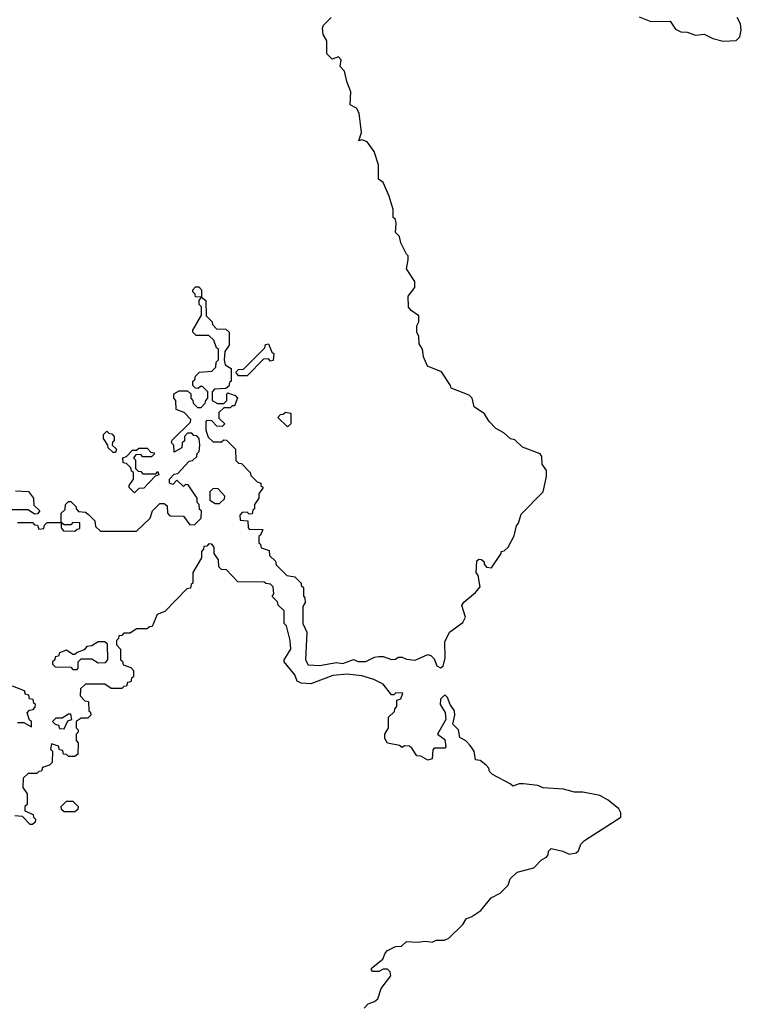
# Model space of a CAD drawing. Extents: x 2776963 to 2884430, y 684484 to 829250.
# Tile 7 of 256: x 2835305 to 2838700, y 704395 to 709025. Entities that reach past the tile are written whole.
import ezdxf

# ---------------------------------------------------------------- set-up
doc = ezdxf.new("R2010")
doc.units = 0

msp = doc.modelspace()

# ---------------------------------------------------------------- linework, layer by layer
at = {"layer": '0CON20XD'}
for points in [[(2838218.8, 709038.8), (2838275, 709016.7), (2838365, 709017.5), (2838390.7, 708980.7), (2838415, 708967.5), (2838445, 708966.7), (2838485, 708952.5), (2838525, 708956.2), (2838566.7, 708936.7), (2838615, 708923.3), (2838675, 708926.7), (2838693.3, 708945), (2838700, 708975), (2838696.2, 709006.2), (2838680, 709035)], [(2837125, 707922.5), (2837097.5, 707975), (2837092.5, 708005), (2837073.3, 708025), (2837076.4, 708066.4), (2837072.5, 708085), (2837062.5, 708095), (2837061.7, 708131.7), (2837042.5, 708195), (2837015, 708260), (2836992.5, 708275), (2836993, 708343), (2836972.5, 708405), (2836940, 708450), (2836915, 708460), (2836900, 708455), (2836913.8, 708495), (2836902.5, 708585), (2836889.3, 708609.3), (2836860, 708625), (2836862.5, 708685), (2836843.6, 708733.6), (2836833.6, 708783.6), (2836812.5, 708805), (2836817, 708837), (2836805, 708850), (2836775, 708840), (2836750, 708865), (2836750, 708925), (2836732.5, 708955), (2836730, 708985), (2836735, 709000), (2836770, 709035)], [(2835295, 706660), (2835365, 706660), (2835375, 706650), (2835388.3, 706648.3), (2835395, 706630), (2835418.3, 706631.7), (2835421.7, 706648.3), (2835435, 706660), (2835500, 706660), (2835500, 706705), (2835518.3, 706721.7), (2835520, 706745), (2835535, 706760), (2835545, 706760), (2835570, 706735), (2835570, 706725), (2835581.7, 706711.7), (2835615, 706710), (2835628.3, 706698.3), (2835658.3, 706668.3), (2835661.7, 706641.7), (2835685, 706620), (2835855, 706620), (2835918.3, 706681.7), (2835930, 706715), (2835965, 706750), (2835985, 706750), (2835998.3, 706738.3), (2836000, 706705), (2836011.7, 706691.7), (2836075, 706690), (2836105, 706650), (2836128.3, 706651.7), (2836158.3, 706681.7), (2836160, 706715), (2836151.7, 706721.7), (2836150, 706745), (2836140, 706755), (2836140, 706775), (2836098.3, 706838.3), (2836085, 706840), (2836075, 706830), (2836045, 706860), (2836025, 706840), (2836010, 706845), (2836010, 706865), (2836031.7, 706888.3), (2836048.3, 706891.7), (2836101.7, 706948.3), (2836118.3, 706951.7), (2836138.3, 706971.7), (2836140, 706985), (2836150, 706995), (2836152.5, 707025), (2836150, 707055), (2836138.3, 707068.3), (2836125, 707070), (2836115, 707080), (2836095, 707080), (2836080, 707065), (2836080, 707045), (2836070, 707035), (2836068.3, 707011.7), (2836031.7, 706991.7), (2836030, 707025), (2836020, 707035), (2836021.7, 707048.3), (2836108.3, 707131.7), (2836110, 707145), (2836078.3, 707178.3), (2836041.7, 707191.7), (2836040, 707235), (2836030, 707245), (2836030, 707265), (2836055, 707280), (2836095, 707280), (2836110, 707265), (2836110, 707245), (2836120, 707235), (2836121.7, 707221.7), (2836141.7, 707201.7), (2836158.3, 707201.7), (2836178.3, 707221.7), (2836180, 707235), (2836190, 707245), (2836190, 707275), (2836165, 707300), (2836155, 707300), (2836145, 707290), (2836131.7, 707291.7), (2836120, 707305), (2836120, 707325), (2836128.3, 707331.7), (2836131.7, 707348.3), (2836151.7, 707368.3), (2836208.3, 707371.7), (2836228.3, 707391.7), (2836230, 707415), (2836240, 707425), (2836240, 707475), (2836231.7, 707481.7), (2836218.3, 707518.3), (2836195, 707540), (2836135, 707540), (2836120, 707555), (2836120, 707565), (2836160, 707635), (2836160, 707675), (2836150, 707685), (2836150, 707705), (2836160, 707720), (2836131.7, 707721.7), (2836130, 707735), (2836120, 707745), (2836120, 707755), (2836131.7, 707768.3), (2836148.3, 707768.3), (2836160, 707755), (2836160, 707720), (2836180, 707705), (2836181.7, 707631.7), (2836210, 707605), (2836211.7, 707591.7), (2836231.7, 707571.7), (2836275, 707570), (2836290, 707555), (2836290, 707495), (2836270, 707465), (2836267.5, 707425), (2836271.7, 707401.7), (2836300, 707385), (2836300, 707325), (2836291.7, 707318.3), (2836288.3, 707301.7), (2836275, 707290), (2836221.7, 707288.3), (2836210, 707275), (2836210, 707235), (2836235, 707220), (2836265, 707220), (2836280, 707235), (2836280, 707265), (2836285, 707270), (2836318.3, 707258.3), (2836330, 707245), (2836315, 707210), (2836305, 707210), (2836295, 707200), (2836265, 707200), (2836241.7, 707178.3), (2836241.7, 707151.7), (2836270, 707125), (2836258.3, 707111.7), (2836233, 707113), (2836208.3, 707138.3), (2836185, 707140), (2836180, 707135), (2836180, 707095), (2836191.7, 707061.7), (2836215, 707040), (2836255, 707040), (2836265, 707050), (2836278.3, 707048.3), (2836320, 707005), (2836321.7, 706951.7), (2836335, 706940), (2836348.3, 706938.3), (2836390, 706895), (2836391.7, 706881.7), (2836421.7, 706851.7), (2836440, 706845), (2836440, 706835), (2836450, 706825), (2836430, 706795), (2836430, 706775), (2836410, 706745), (2836410, 706725), (2836401.7, 706718.3), (2836398.3, 706701.7), (2836385, 706700), (2836375, 706710), (2836351.7, 706708.3), (2836340, 706695), (2836341.7, 706671.7), (2836378.3, 706668.3), (2836380, 706635), (2836385, 706630), (2836448.3, 706628.3), (2836438.3, 706601.7), (2836430, 706595), (2836430, 706565), (2836438.3, 706558.3), (2836441.7, 706541.7), (2836478.3, 706528.3), (2836480, 706505), (2836508.3, 706478.3), (2836511.7, 706461.7), (2836561.7, 706411.7), (2836600, 706405), (2836630, 706375), (2836630, 706365), (2836640, 706355), (2836640, 706315), (2836647, 706307), (2836647.5, 706285), (2836637.5, 706265), (2836637.5, 706185), (2836656.7, 706145), (2836650, 706015), (2836661.7, 705991.7), (2836715, 705987.5), (2836795, 706002.5), (2836825, 705997.5), (2836875, 706016.7), (2836897, 706007), (2836933, 706007), (2836975, 706027.5), (2836995, 706030), (2837015, 706030), (2837055, 706016.7), (2837072.5, 706017.5), (2837085, 706027.5), (2837105, 706027.5), (2837125, 706017.5), (2837165, 706012.5), (2837225, 706040), (2837240, 706035), (2837255, 706020), (2837267, 705987), (2837285, 705977.5), (2837296.7, 705985), (2837307.5, 706025), (2837305, 706100), (2837327.5, 706145), (2837390, 706190), (2837402.5, 706215), (2837385, 706270), (2837394, 706286), (2837449.3, 706330.7), (2837471.7, 706358.3), (2837461.7, 706411.7), (2837452.5, 706425), (2837455, 706480), (2837465, 706487.5), (2837477, 706487), (2837490, 706475), (2837490, 706465), (2837500.7, 706450.7), (2837525, 706447.5), (2837570, 706515), (2837570, 706525), (2837585, 706527.5), (2837602.5, 706545), (2837631.7, 706598.3), (2837642.5, 706645), (2837652.5, 706657.5), (2837665, 706700), (2837767.5, 706805), (2837783.6, 706876.4), (2837783.3, 706905), (2837763.3, 706935), (2837761.7, 706971.7), (2837753.3, 706983.3), (2837670, 707015), (2837635, 707050), (2837613.9, 707053.9), (2837583, 707083), (2837545, 707102.5), (2837513.3, 707135), (2837491.2, 707171.2), (2837443.9, 707203.9), (2837433.3, 707245), (2837420, 707260), (2837335, 707292.5), (2837332.5, 707305), (2837289.3, 707369.3), (2837223.3, 707395), (2837205, 707440), (2837200, 707475), (2837185, 707500), (2837183.3, 707535), (2837173.3, 707555), (2837173.8, 707585), (2837183.3, 707605), (2837182.5, 707632.5), (2837147, 707657), (2837133.6, 707673.6), (2837132.5, 707725), (2837163.3, 707765), (2837163.8, 707793.8), (2837124.2, 707854.2), (2837133.3, 707895), (2837132.5, 707915), (2837125, 707922.5)], [(2836375, 707350), (2836335, 707350), (2836321.7, 707368.3), (2836335, 707380), (2836358.3, 707381.7), (2836458.3, 707481.7), (2836461.7, 707498.3), (2836475, 707500), (2836491.7, 707461.7), (2836500, 707455), (2836498.3, 707421.7), (2836485, 707420), (2836475, 707430), (2836451.7, 707428.3), (2836375, 707350)], [(2836565, 707110), (2836520, 707155), (2836531.7, 707168.3), (2836545, 707170), (2836555, 707180), (2836580, 707175), (2836580, 707125), (2836565, 707110)], [(2835755, 706990), (2835745, 706990), (2835721.7, 707011.7), (2835720, 707025), (2835700, 707055), (2835700, 707075), (2835715, 707090), (2835725, 707080), (2835738.3, 707078.3), (2835750, 707065), (2835750, 707045), (2835741.7, 707038.3), (2835740, 707025), (2835760, 707005), (2835755, 706990)], [(2835845, 706800), (2835820, 706825), (2835820, 706835), (2835840, 706865), (2835840, 706895), (2835831.7, 706901.7), (2835828.3, 706918.3), (2835808.3, 706938.3), (2835791.7, 706941.7), (2835790, 706965), (2835808.3, 706971.7), (2835835, 707000), (2835855, 707000), (2835865, 707010), (2835905, 707010), (2835921.7, 706991.7), (2835938.3, 706988.3), (2835938.3, 706981.7), (2835925, 706970), (2835885, 706970), (2835875, 706980), (2835851.7, 706978.3), (2835840, 706965), (2835850, 706955), (2835850, 706915), (2835861.7, 706901.7), (2835875, 706900), (2835885, 706890), (2835945, 706890), (2835955, 706900), (2835960, 706885), (2835941.7, 706878.3), (2835888.3, 706821.7), (2835865, 706820), (2835845, 706800)], [(2836245, 706750), (2836268.3, 706771.7), (2836270, 706785), (2836238.3, 706818.3), (2836215, 706820), (2836200, 706805), (2836200, 706765), (2836225, 706750), (2836245, 706750)], [(2835285, 706810), (2835347, 706807), (2835370, 706775), (2835371.7, 706741.7), (2835400, 706715), (2835388.3, 706701.7), (2835375, 706700), (2835345, 706720), (2835235, 706720)], [(2835565, 706620), (2835575, 706630), (2835588.3, 706631.7), (2835588.3, 706658.3), (2835555, 706660), (2835545, 706650), (2835515, 706650), (2835500, 706660), (2835500, 706635), (2835511.7, 706621.7), (2835565, 706620)], [(2836925, 704377.5), (2836945, 704396.7), (2836975, 704407.5), (2836989.3, 704420.7), (2837005, 704470), (2837051.7, 704528.3), (2837048.3, 704548.3), (2837035, 704560), (2837015, 704560), (2836995, 704550), (2836965, 704550), (2836960, 704555), (2836960, 704565), (2837013, 704607), (2837023.9, 704636.1), (2837035, 704647.5), (2837073.6, 704666.4), (2837101.7, 704668.3), (2837125, 704690), (2837175, 704686.7), (2837215, 704692.5), (2837245, 704687.5), (2837265, 704696.2), (2837303, 704697), (2837323.6, 704706.4), (2837389.3, 704770.7), (2837405, 704797.5), (2837432.5, 704807.5), (2837473.8, 704836.2), (2837522.5, 704895), (2837565, 704917.5), (2837602.5, 704955), (2837612.5, 704985), (2837645, 705016.7), (2837723.6, 705036.4), (2837760, 705075), (2837783, 705087), (2837791.7, 705098.3), (2837792.5, 705115), (2837805, 705127.5), (2837860, 705115), (2837890.7, 705100.7), (2837923, 705107), (2837933.3, 705116.7), (2837945, 705147.5), (2837962.5, 705165), (2838133.3, 705275), (2838133.3, 705295), (2838123.8, 705313.8), (2838073.8, 705355), (2838035, 705376.7), (2837955, 705392.5), (2837915, 705393.3), (2837863, 705407), (2837767, 705413), (2837743.3, 705423.3), (2837675, 705432.5), (2837655, 705432.5), (2837625, 705420), (2837612.5, 705432.5), (2837530, 705475), (2837515, 705490), (2837512.5, 705505), (2837500, 705520), (2837471.7, 705541.7), (2837450, 705545), (2837442.5, 705585), (2837425, 705612.5), (2837403.6, 705633.6), (2837375, 705650), (2837370, 705685), (2837342.5, 705712.5), (2837352.5, 705755), (2837350, 705775), (2837330, 705805), (2837318.3, 705838.3), (2837305, 705850), (2837285, 705830), (2837282.5, 705805), (2837307, 705767), (2837310, 705735), (2837270, 705665), (2837305, 705640), (2837310, 705605), (2837305, 705600), (2837255, 705600), (2837248.3, 705591.7), (2837245, 705550), (2837225, 705542.5), (2837191.7, 705561.7), (2837173.6, 705563.6), (2837150, 705600), (2837138.3, 705608.3), (2837115, 705610), (2837105, 705602.5), (2837091.7, 705611.7), (2837035, 705622.5), (2837022.5, 705645), (2837022.5, 705665), (2837040, 705695), (2837040, 705745), (2837068.3, 705771.7), (2837070, 705785), (2837080, 705795), (2837080, 705825), (2837098.3, 705831.7), (2837108.3, 705858.3), (2837075, 705860), (2837065, 705850), (2837055, 705850), (2837015, 705900), (2836971.7, 705921.7), (2836915, 705940), (2836845, 705947.5), (2836778.3, 705941.7), (2836675, 705902.5), (2836630, 705905), (2836610, 705915), (2836600, 705945), (2836550, 706005), (2836550, 706015), (2836580, 706065), (2836577.5, 706105), (2836560, 706175), (2836550, 706185), (2836550, 706245), (2836521.7, 706271.7), (2836518.3, 706288.3), (2836493, 706313), (2836500, 706325), (2836498.3, 706358.3), (2836485, 706370), (2836463, 706373), (2836455, 706380), (2836331.7, 706381.7), (2836278.3, 706438.3), (2836255, 706440), (2836241.7, 706451.7), (2836240, 706485), (2836220, 706515), (2836220, 706545), (2836208.3, 706558.3), (2836195, 706560), (2836185, 706550), (2836171.7, 706548.3), (2836170, 706535), (2836160, 706525), (2836160, 706495), (2836120, 706425), (2836120, 706375), (2836111.7, 706368.3), (2836108.3, 706351.7), (2836091.7, 706348.3), (2835988.3, 706241.7), (2835951.7, 706228.3), (2835928.3, 706171.7), (2835915, 706170), (2835905, 706160), (2835855, 706160), (2835825, 706140), (2835795, 706140), (2835785, 706130), (2835771.7, 706128.3), (2835770, 706115), (2835760, 706105), (2835760, 706085), (2835780, 706065), (2835780, 706015), (2835788.3, 706008.3), (2835791.7, 705991.7), (2835828.3, 705978.3), (2835840, 705965), (2835840, 705935), (2835831.7, 705928.3), (2835828.3, 705911.7), (2835811.7, 705908.3), (2835808.3, 705891.7), (2835795, 705890), (2835785, 705880), (2835735, 705880), (2835705, 705900), (2835615, 705900), (2835591.7, 705878.3), (2835590, 705845), (2835611.7, 705821.7), (2835628.3, 705818.3), (2835630, 705775), (2835638.3, 705768.3), (2835640, 705755), (2835625, 705740), (2835595, 705740), (2835570, 705725), (2835570, 705695), (2835580, 705685), (2835580, 705675), (2835570, 705665), (2835570, 705635), (2835580, 705625), (2835578.3, 705571.7), (2835565, 705560), (2835535, 705560), (2835525, 705570), (2835511.7, 705571.7), (2835508.3, 705588.3), (2835491.7, 705591.7), (2835488.3, 705608.3), (2835455, 705620), (2835450, 705595), (2835460, 705585), (2835458.3, 705531.7), (2835445, 705520), (2835411.7, 705508.3), (2835408.3, 705491.7), (2835395, 705490), (2835385, 705480), (2835345, 705480), (2835321.7, 705458.3), (2835320, 705415), (2835340, 705385), (2835340, 705335), (2835330, 705325), (2835330, 705305), (2835368.3, 705288.3), (2835370, 705275), (2835380, 705265), (2835378.3, 705251.7), (2835365, 705240), (2835355, 705240), (2835318.3, 705278.3), (2835281.7, 705281.7)], [(2835575, 705970), (2835580, 705975), (2835580, 706005), (2835595, 706020), (2835645, 706020), (2835675, 706000), (2835708.3, 706001.7), (2835720, 706015), (2835718.3, 706088.3), (2835705, 706100), (2835675, 706100), (2835645, 706080), (2835621.7, 706078.3), (2835608.3, 706061.7), (2835575, 706050), (2835565, 706040), (2835555, 706040), (2835525, 706060), (2835491.7, 706048.3), (2835488.3, 706031.7), (2835471.7, 706028.3), (2835470, 706015), (2835460, 706005), (2835460, 705995), (2835471.7, 705981.7), (2835545, 705980), (2835555, 705970), (2835575, 705970)], [(2835295, 705720), (2835325, 705720), (2835360, 705700), (2835360, 705725), (2835351.7, 705731.7), (2835340, 705765), (2835351.7, 705778.3), (2835368.3, 705781.7), (2835378.3, 705791.7), (2835380, 705805), (2835371.7, 705811.7), (2835368.3, 705828.3), (2835351.7, 705831.7), (2835348.3, 705848.3), (2835331.7, 705851.7), (2835328.3, 705868.3), (2835271.7, 705891.7)], [(2835515, 705690), (2835531.7, 705728.3), (2835550, 705735), (2835545, 705760), (2835535, 705760), (2835505, 705740), (2835475, 705740), (2835460, 705725), (2835471.7, 705711.7), (2835488.3, 705708.3), (2835491.7, 705691.7), (2835515, 705690)], [(2835565, 705300), (2835515, 705300), (2835501.7, 705311.7), (2835500, 705325), (2835525, 705350), (2835555, 705350), (2835580, 705325), (2835578.3, 705311.7), (2835565, 705300)]]:
    msp.add_lwpolyline(points, dxfattribs=at)

doc.saveas('drawing.dxf')
